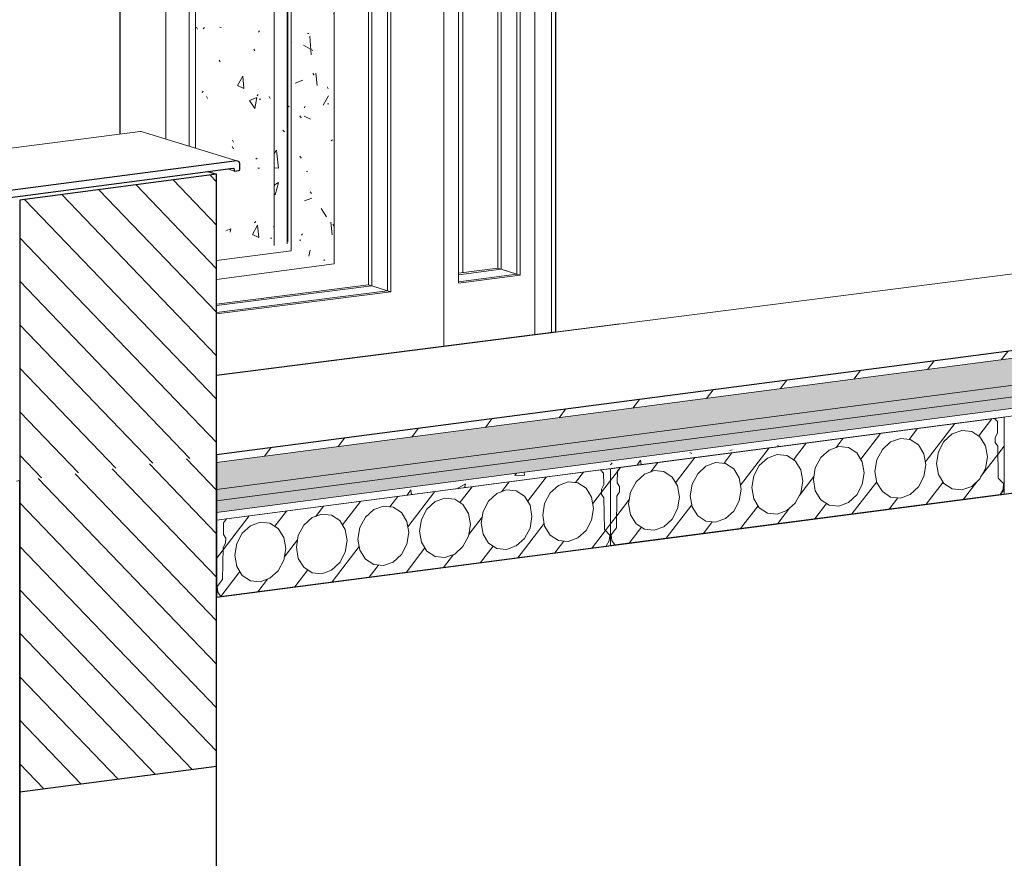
# Model space of a CAD drawing. Header units: millimetres. Extents: x -7937 to 93799, y -5691 to 12696.
# Tile 55 of 67: x 80899 to 83409, y 2672 to 4810. Entities that reach past the tile are written whole.
import ezdxf

# ---------------------------------------------------------------- set-up
doc = ezdxf.new("R2010")
doc.units = ezdxf.units.MM
for name, color, linetype, lineweight in [('A-DOOR', 7, 'Continuous', 9), ('A-FLOR-MCUT', 7, 'Continuous', 5), ('A-GLAZ', 7, 'Continuous', 9)]:
    doc.layers.add(name, color=color, linetype=linetype, lineweight=lineweight)
for name, color, linetype, lineweight, true_color in [('A-FLOR', 7, 'Continuous', 9, 0x7f7f7f), ('A-FLOR-PATT', 7, 'Continuous', 9, 0x7f7f7f), ('A-WALL', 7, 'Continuous', 9, 0x7f7f7f), ('A-WALL-PATT', 7, 'Continuous', 9, 0x7f7f7f), ('I-WALL', 7, 'Continuous', 9, 0x7f7f7f), ('S-BEAM', 7, 'Continuous', 9, 0x7f7f7f)]:
    doc.layers.add(name, color=color, linetype=linetype, lineweight=lineweight, true_color=true_color)
pattern_1 = [(90, (86182.31, 4252.5), (-83.658, -10.947), [48.992, -48.992]), (270, (86224.14, 4306.96), (83.658, 10.947), [48.992, -48.992]), (7.455, (86240.87, 4333.65), (-8e-05, 97.9832), [4.219, -80.153]), (187.455, (86165.58, 4323.8), (8e-05, -97.9832), [4.219, -80.153]), (155.546, (86173.947, 4319.993), (-83.658, 87.03594), [9.19, -174.615]), (133.866, (86178.13, 4315.64), (-0.0003, -97.9832), [6.036, -114.687]), (106.468, (86182.313, 4301.49), (-0.00064, -97.98365), [14.755, -280.353]), (254.657, (86228.325, 4322.21), (0.00092, -97.98346), [15.808, -300.357]), (232.476, (86232.507, 4327.656), (0.0002, -97.983), [6.867, -130.481]), (215.621, (86240.873, 4333.65), (-83.6575, -108.9313), [10.291, -195.537]), (106.468, (86186.496, 4238.35), (-0.00064, -97.98365), [14.755, -280.353]), (133.866, (86190.68, 4234), (-0.0003, -97.9832), [6.036, -114.687]), (155.546, (86199.044, 4230.193), (-83.658, 87.03594), [9.19, -174.615]), (187.455, (86207.41, 4231.29), (8e-05, -97.9832), [8.437, -75.934]), (74.657, (86219.959, 4242.728), (0.00092, -97.98346), [15.808, -300.357]), (52.476, (86215.776, 4237.28), (0.0002, -97.983), [6.867, -130.481]), (35.621, (86207.41, 4231.288), (250.97326, 130.82635), [10.291, -195.537])]
pattern_2 = [(52.476, (-56223.35, 10696.74), (-47.32482, 49.23507), [])]

# ---------------------------------------------------------------- blocks, each defined once
blk = doc.blocks.new('Kahepoolne uks laiendi ja klaasistusega - SU-10-1400x2100 mm-V30-KUNST 3D LÕIGE 02')
at = {"layer": 'A-DOOR', "lineweight": 5}
for p, q in [((-10681.4, 6070.7), (-11792.1, 5929.1)), ((-10691.5, 6057.7), (-11792.1, 5917.4)), ((-11792.1, 5917.4), (-10691.5, 6057.7)), ((-10691.5, 4011.8), (-10691.5, 6057.7)), ((-10691.5, 6057.7), (-10691.5, 4011.8)), ((-10681.4, 4013.1), (-10681.4, 6070.7)), ((-11792.1, 5868.4), (-10733.6, 6003.3)), ((-10733.6, 6003.3), (-10966.3, 5973.7)), ((-10733.6, 4006.4), (-10733.6, 6003.3)), ((-10733.6, 6003.3), (-10733.6, 4006.4)), ((-10966.3, 5973.7), (-11792.1, 5868.4)), ((-10966.3, 3976.8), (-10966.3, 5973.7)), ((-10966.3, 5973.7), (-10966.3, 3976.8)), ((-10928.4, 5821.7), (-10771.6, 5841.7)), ((-10779.6, 4160.9), (-10779.6, 5840.7)), ((-10771.6, 5841.7), (-10771.6, 4158.4)), ((-11674.5, 5726.6), (-11101.2, 5799.7)), ((-11109.3, 4118.9), (-11109.3, 5798.7)), ((-11101.2, 5799.7), (-11101.2, 4993.5)), ((-10928.4, 4138.4), (-10928.4, 5821.7)), ((-11674.5, 4505.3), (-11674.5, 5726.6)), ((-11101.2, 4977.4), (-11101.2, 4116.3)), ((-10928.5, 4141.9), (-10779.6, 4160.9)), ((-10771.6, 4158.4), (-10928.4, 4138.4)), ((-10771.6, 4158.4), (-10779.6, 4160.9)), ((-11545.1, 4063.3), (-11109.3, 4118.9)), ((-11101.2, 4116.3), (-11545.1, 4059.7)), ((-11109.3, 4118.9), (-11101.2, 4116.3)), ((-10966.3, 3976.8), (-10733.6, 4006.4)), ((-10733.6, 4006.4), (-10691.5, 4011.8)), ((-10691.5, 4011.8), (-10681.4, 4013.1)), ((-11545.1, 3903), (-10966.3, 3976.8))]:
    blk.add_line(p, q, dxfattribs=at)
at = {"layer": 'A-DOOR', "color": 250, "lineweight": 5, "true_color": 0x404040}
for p, q in [((-10917.4, 4164.7), (-10917.4, 5823.1)), ((-10828.1, 4176), (-10828.1, 5834.5)), ((-10820, 5835.5), (-10820, 4173.5)), ((-11157.7, 4134), (-11157.7, 5792.5)), ((-11149.6, 5793.5), (-11149.6, 4131.5)), ((-10928.4, 4163.3), (-10828.1, 4176)), ((-10820, 4173.5), (-10928.4, 4159.7)), ((-10779.6, 4160.9), (-10828.1, 4176)), ((-10779.6, 4160.9), (-10820, 4173.5)), ((-11545.1, 4084.6), (-11157.7, 4134)), ((-11149.6, 4131.5), (-11545.1, 4081.1)), ((-11157.7, 4134), (-11109.3, 4118.9)), ((-11149.6, 4131.5), (-11109.3, 4118.9))]:
    blk.add_line(p, q, dxfattribs=at)
blk = doc.blocks.new('Side_opening_ElevatorLift_Door_with_Call_buttons_9478 - LU-01-1050x2180 mm-2142447-KUNST 3D LÕIGE 02')
at = {"layer": 'A-DOOR', "color": 250, "lineweight": 5, "true_color": 0x404040}
for p, q in [((-11615.1, 4487.1), (-11615.1, 5734.2)), ((-11598.7, 5736.3), (-11598.7, 4482.1))]:
    blk.add_line(p, q, dxfattribs=at)
blk = doc.blocks.new('Puit-alumiiniumaken 1800x2100mm - TTA-05-1800x2100 mm-6635492-KUNST 3D LÕIGE 02')
at = {"layer": 'A-GLAZ', "lineweight": 5}
for p, q in [((-12455.8, 6138.1), (-12455.8, 4430.8)), ((-12153.1, 6099.8), (-12130.7, 6092.9)), ((-12428.4, 4452.2), (-12428.4, 6098.3)), ((-12428.4, 6098.3), (-12214.3, 6033)), ((-12403.3, 6090.7), (-12403.3, 4455.5)), ((-12214.3, 6082), (-12236.8, 6088.8)), ((-12386.9, 4479.9), (-12386.9, 6067.2)), ((-12386.9, 6067.2), (-12189.2, 6006.9)), ((-12155.8, 4470.6), (-11740.2, 4525)), ((-11490.6, 4449.4), (-11737.6, 4524.8)), ((-12361.8, 4483.1), (-12386.9, 4479.9)), ((-12386.9, 4479.9), (-12189.2, 4419.5)), ((-12403.3, 4455.5), (-12428.4, 4452.2)), ((-12428.4, 4452.2), (-12214.3, 4386.9)), ((-12403.3, 4455.5), (-12189.2, 4390.1)), ((-12462.2, 4432.7), (-12215.2, 4357.4)), ((-12214.3, 4357.5), (-12461.3, 4432.8)), ((-12155.8, 4434.9), (-12130.7, 4427.2)), ((-11516.6, 4429.2), (-11499.1, 4423.8)), ((-12542.1, 4397.9), (-12529.5, 4400.9)), ((-12542.1, 4378.3), (-12542.1, 4397.9)), ((-12542.1, 4397.9), (-12289.6, 4320.8)), ((-12462.2, 4414.2), (-12215.2, 4338.8)), ((-12542.1, 4378.3), (-12289.6, 4301.2)), ((-12289, 4307.6), (-12286.4, 4306.8))]:
    blk.add_line(p, q, dxfattribs=at)
at = {"layer": 'A-GLAZ', "lineweight": 25}
for p, q in [((-12130.7, 6092.9), (-12214.3, 6082)), ((-12214.3, 6082), (-12214.3, 6033)), ((-12130.7, 6063.5), (-12130.7, 6092.9)), ((-12130.7, 6063.5), (-12189.2, 6055.9)), ((-12189.2, 6055.9), (-12130.7, 6063.5)), ((-12189.2, 6055.9), (-12189.2, 6006.9)), ((-12189.2, 6036.3), (-12189.2, 6055.9)), ((-12130.7, 6014.5), (-12130.7, 6063.5)), ((-12214.3, 6033), (-12189.2, 6036.3)), ((-12189.2, 6006.9), (-12130.7, 6014.5)), ((-12155.8, 6021), (-12164.1, 6019.9)), ((-12164.1, 6019.9), (-12164.1, 4413)), ((-12155.8, 4414.1), (-12155.8, 6021)), ((-11493.2, 4449.6), (-12130.7, 4366.2)), ((-12130.7, 4427.2), (-12189.2, 4419.5)), ((-12189.2, 4419.5), (-12189.2, 4370.5)), ((-12130.7, 4348.8), (-11503.2, 4430.9)), ((-12130.7, 4378.2), (-12130.7, 4427.2)), ((-11500.7, 4428.3), (-11500.7, 4426.4)), ((-11498.2, 4423.8), (-11488.3, 4425.1)), ((-11485.8, 4428.3), (-11485.8, 4441.9)), ((-12164.1, 4413), (-12155.8, 4414.1)), ((-12189.2, 4390.1), (-12214.3, 4386.9)), ((-12214.3, 4386.9), (-12214.3, 4337.9)), ((-12189.2, 4370.5), (-12189.2, 4390.1)), ((-12189.2, 4370.5), (-12130.7, 4378.2)), ((-12130.7, 4378.2), (-12189.2, 4370.5)), ((-12130.7, 4348.8), (-12130.7, 4378.2)), ((-12214.3, 4357.5), (-12215.2, 4357.4)), ((-12215.2, 4357.4), (-12215.2, 4338.8)), ((-12214.3, 4338), (-12214.3, 4357.5)), ((-12214.3, 4337.9), (-12130.7, 4348.8)), ((-12130.7, 4366.2), (-12130.7, 4348.8)), ((-12215.2, 4338.8), (-12289.6, 4320.8)), ((-12289.6, 4320.8), (-12289.6, 4301.2)), ((-12288.8, 4320), (-12214.3, 4338)), ((-12288.8, 4303.7), (-12288.8, 4320)), ((-12289.6, 4301.2), (-12285.8, 4306.2)), ((-12286.4, 4306.8), (-12288.8, 4303.7)), ((-12285.8, 4306.2), (-12286.4, 4306.8))]:
    blk.add_line(p, q, dxfattribs=at)
at = {"layer": 'A-GLAZ', "color": 250, "lineweight": 5, "true_color": 0x272727}
for p, q in [((-12328.4, 6049.3), (-12328.4, 4487.5)), ((-12328.4, 4487.5), (-12361.8, 4483.1)), ((-12328.4, 4487.5), (-12155.8, 4434.9)), ((-12237.8, 4459.9), (-12155.8, 4470.6))]:
    blk.add_line(p, q, dxfattribs=at)
at = {"layer": 'A-GLAZ', "lineweight": 5}
blk.add_polyline3d([(-11740.2, 4525, 0), (-11738.3, 4525, 0), (-11737.6, 4524.8, 0)], dxfattribs=at)
at = {"layer": 'A-GLAZ', "lineweight": 25}
for points in [[(-11485.8, 4441.9, 0), (-11487.9, 4447.8, 0), (-11493.2, 4449.6, 0)], [(-11503.2, 4430.9, 0), (-11501.5, 4430.3, 0), (-11500.7, 4428.3, 0)], [(-11500.7, 4426.4, 0), (-11500, 4424.4, 0), (-11498.2, 4423.8, 0)], [(-11488.3, 4425.1, 0), (-11486.5, 4426.2, 0), (-11485.8, 4428.3, 0)]]:
    blk.add_polyline3d(points, dxfattribs=at)
blk = doc.blocks.new('HCE200 - Olemasolev õõnespaneel H_200 mm-2817249-KUNST 3D LÕIGE 02')
at = {"layer": 'S-BEAM', "true_color": 0xcccccc}
h = blk.add_hatch(dxfattribs=at)
h.set_pattern_fill('FP_73', color=254, style=0, pattern_type=2)
h.set_pattern_definition(pattern_2)
h.paths.add_polyline_path([(-11545.1, 3337.8), (-11534.3, 3339.2), (-11541.9, 3350.7), (-11543.4, 3364.8), (-11529.7, 3382.6), (-11528.4, 3463.8), (-11522, 3475), (-11521.8, 3487.9), (-11527.9, 3497.7), (-11526.8, 3528.1), (-11519.9, 3537), (-11545.1, 3533.7), (-11545.1, 3456.8)], flags=0)
h.paths.add_polyline_path([(-10551.9, 3467.8), (-10541.2, 3469.2), (-10541.2, 3665), (-10566.3, 3661.8), (-10558.8, 3653.9), (-10558.3, 3624.6), (-10564.4, 3613.2), (-10563.5, 3599.3), (-10557.8, 3590.8), (-10556.5, 3509.9), (-10542.8, 3495.7), (-10544.3, 3481.2)], flags=0)
h = blk.add_hatch(dxfattribs=at)
h.set_pattern_fill('FP_73', color=254, style=0, pattern_type=2)
h.set_pattern_definition(pattern_2)
h.paths.add_polyline_path([(-11534.3, 3339.2), (-10551.9, 3467.8), (-10544.3, 3481.2), (-10542.8, 3495.7), (-10556.5, 3509.9), (-10557.8, 3590.8), (-10564.2, 3600.4), (-10564.4, 3613.2), (-10558.3, 3624.6), (-10558.8, 3653.9), (-10566.4, 3661.9), (-11519.8, 3537.1), (-11527.4, 3527.2), (-11527.9, 3497.7), (-11521.8, 3487.9), (-11522, 3475), (-11528.4, 3463.8), (-11529.7, 3382.6), (-11543.4, 3364.8), (-11541.9, 3350.7)], flags=0)
h.paths.add_polyline_path([(-11433.8, 3376.9), (-11458.6, 3379.4), (-11479.7, 3393.1), (-11493.7, 3415.9), (-11498.6, 3444.3), (-11493.7, 3474), (-11479.7, 3500.5), (-11458.6, 3519.7), (-11433.8, 3528.8), (-11409, 3526.2), (-11388, 3512.5), (-11373.9, 3489.7), (-11369, 3461.3), (-11373.9, 3431.6), (-11388, 3405.1), (-11409, 3385.9)], flags=0)
h.paths.add_polyline_path([(-11276.9, 3397.4), (-11301.7, 3400), (-11322.7, 3413.7), (-11336.8, 3436.5), (-11341.7, 3464.9), (-11336.8, 3494.6), (-11322.7, 3521.1), (-11299.1, 3541.2), (-11276.9, 3549.3), (-11252.1, 3546.8), (-11231, 3533), (-11217, 3510.3), (-11212, 3481.8), (-11217, 3452.1), (-11231.2, 3425.5), (-11252.1, 3406.4)], flags=0)
h.paths.add_polyline_path([(-11119.9, 3418), (-11144.7, 3420.5), (-11165.8, 3434.2), (-11179.8, 3457), (-11184.8, 3485.4), (-11179.8, 3515.1), (-11163.3, 3543.9), (-11144.7, 3560.8), (-11119.9, 3569.8), (-11095.1, 3567.3), (-11074.1, 3553.6), (-11059.6, 3528.1), (-11055.1, 3502.4), (-11060, 3472.7), (-11074.1, 3446.2), (-11095.4, 3426.9)], flags=0)
h.paths.add_polyline_path([(-10963, 3438.5), (-10987.8, 3441), (-11010.1, 3456.8), (-11022.9, 3477.5), (-11027.8, 3505.9), (-11022.9, 3535.6), (-11007.1, 3563.7), (-10987.8, 3581.3), (-10963, 3590.4), (-10938.2, 3587.8), (-10917.1, 3574.1), (-10903.1, 3551.3), (-10898.2, 3522.9), (-10903.1, 3493.2), (-10917.1, 3466.7), (-10938.2, 3447.5)], flags=0)
h.paths.add_polyline_path([(-10806, 3459), (-10830.9, 3461.6), (-10851.9, 3475.3), (-10865.9, 3498.1), (-10870.6, 3528.1), (-10865.9, 3556.2), (-10851.9, 3582.7), (-10830.9, 3601.9), (-10806, 3610.9), (-10781.2, 3608.4), (-10760.2, 3594.7), (-10746.1, 3571.9), (-10741.2, 3543.4), (-10746.1, 3513.7), (-10760.2, 3487.3), (-10781.2, 3468.1)], flags=0)
h.paths.add_polyline_path([(-10649.1, 3479.6), (-10673.9, 3482.1), (-10694.9, 3495.8), (-10709, 3518.6), (-10713.9, 3547), (-10709, 3576.7), (-10694.9, 3603.2), (-10673.9, 3622.4), (-10649.1, 3631.4), (-10624.3, 3628.9), (-10603.3, 3615.2), (-10589.2, 3592.4), (-10584.3, 3564), (-10589.2, 3534.3), (-10603.3, 3507.8), (-10624.3, 3488.6)], flags=0)
at = {"layer": 'S-BEAM', "color": 253, "true_color": 0x999999}
for p, q in [((-10541.2, 3665), (-10566.3, 3661.8)), ((-10541.2, 3469.2), (-10541.2, 3665)), ((-10566.4, 3661.9), (-11519.8, 3537.1)), ((-10566.3, 3661.8), (-10558.8, 3653.9)), ((-10558.8, 3653.9), (-10566.3, 3661.8)), ((-10558.8, 3653.9), (-10558.3, 3624.6)), ((-10558.3, 3624.6), (-10558.8, 3653.9)), ((-10557.8, 3590.8), (-10556.5, 3509.9)), ((-10556.5, 3509.9), (-10557.8, 3590.8)), ((-11519.9, 3537), (-11545.1, 3533.7)), ((-11545.1, 3533.7), (-11545.1, 3337.8)), ((-11527.9, 3497.7), (-11527.4, 3527.2)), ((-11527.4, 3527.2), (-11527.9, 3497.7)), ((-11519.8, 3537.1), (-11527.4, 3527.2)), ((-11527.4, 3527.2), (-11519.9, 3537)), ((-10556.5, 3509.9), (-10542.8, 3495.7)), ((-10542.8, 3495.7), (-10556.5, 3509.9)), ((-10542.8, 3495.7), (-10544.3, 3481.2)), ((-10544.3, 3481.2), (-10542.8, 3495.7)), ((-11534.3, 3339.2), (-10551.9, 3467.8)), ((-11529.7, 3382.6), (-11528.4, 3463.8)), ((-11528.4, 3463.8), (-11529.7, 3382.6)), ((-10544.3, 3481.2), (-10551.9, 3467.8)), ((-10551.9, 3467.8), (-10544.3, 3481.2)), ((-10551.9, 3467.8), (-10541.2, 3469.2)), ((-11543.4, 3364.8), (-11529.7, 3382.6)), ((-11529.7, 3382.6), (-11543.4, 3364.8)), ((-11541.9, 3350.7), (-11543.4, 3364.8)), ((-11543.4, 3364.8), (-11541.9, 3350.7)), ((-11545.1, 3337.8), (-11534.3, 3339.2)), ((-11534.3, 3339.2), (-11541.9, 3350.7)), ((-11541.9, 3350.7), (-11534.3, 3339.2))]:
    blk.add_line(p, q, dxfattribs=at)
for points in [[(-10713.9, 3547, 0), (-10709, 3576.7, 0), (-10694.9, 3603.2, 0), (-10673.9, 3622.4, 0), (-10649.1, 3631.4, 0), (-10624.3, 3628.9, 0), (-10603.3, 3615.2, 0), (-10589.2, 3592.4, 0), (-10584.3, 3564, 0)], [(-10558.3, 3624.6, 0), (-10564.4, 3613.2, 0), (-10564.2, 3600.4, 0), (-10557.8, 3590.8, 0)], [(-10557.8, 3590.8, 0), (-10564.2, 3600.4, 0), (-10564.4, 3613.2, 0), (-10558.3, 3624.6, 0)], [(-11027.8, 3505.9, 0), (-11022.9, 3535.6, 0), (-11008.8, 3562.1, 0), (-10987.8, 3581.3, 0), (-10963, 3590.4, 0), (-10938.2, 3587.8, 0), (-10917.1, 3574.1, 0), (-10903.1, 3551.3, 0), (-10898.2, 3522.9, 0)], [(-10870.9, 3526.5, 0), (-10865.9, 3556.2, 0), (-10851.9, 3582.7, 0), (-10830.9, 3601.9, 0), (-10806, 3610.9, 0), (-10781.2, 3608.4, 0), (-10760.2, 3594.7, 0), (-10746.1, 3571.9, 0), (-10741.2, 3543.4, 0)], [(-11184.8, 3485.4, 0), (-11179.8, 3515.1, 0), (-11165.8, 3541.6, 0), (-11144.7, 3560.8, 0), (-11119.9, 3569.8, 0), (-11095.1, 3567.3, 0), (-11074.1, 3553.6, 0), (-11060, 3530.8, 0), (-11055.1, 3502.4, 0)], [(-10584.3, 3564, 0), (-10589.2, 3534.3, 0), (-10603.3, 3507.8, 0), (-10624.3, 3488.6, 0), (-10649.1, 3479.6, 0), (-10673.9, 3482.1, 0), (-10694.9, 3495.8, 0), (-10709, 3518.6, 0), (-10713.9, 3547, 0)], [(-11341.7, 3464.9, 0), (-11336.8, 3494.6, 0), (-11322.7, 3521.1, 0), (-11301.7, 3540.3, 0), (-11276.9, 3549.3, 0), (-11252.1, 3546.8, 0), (-11231, 3533, 0), (-11217, 3510.3, 0), (-11212, 3481.8, 0)], [(-10741.2, 3543.4, 0), (-10746.1, 3513.7, 0), (-10760.2, 3487.3, 0), (-10781.2, 3468.1, 0), (-10806, 3459, 0), (-10830.9, 3461.6, 0), (-10851.9, 3475.3, 0), (-10865.9, 3498.1, 0), (-10870.9, 3526.5, 0)], [(-11498.6, 3444.3, 0), (-11493.7, 3474, 0), (-11479.7, 3500.5, 0), (-11458.6, 3519.7, 0), (-11433.8, 3528.8, 0), (-11409, 3526.2, 0), (-11388, 3512.5, 0), (-11373.9, 3489.7, 0), (-11369, 3461.3, 0)], [(-10898.2, 3522.9, 0), (-10903.1, 3493.2, 0), (-10917.1, 3466.7, 0), (-10938.2, 3447.5, 0), (-10963, 3438.5, 0), (-10987.8, 3441, 0), (-11008.8, 3454.7, 0), (-11022.9, 3477.5, 0), (-11027.8, 3505.9, 0)], [(-11528.4, 3463.8, 0), (-11522, 3475, 0), (-11521.8, 3487.9, 0), (-11527.9, 3497.7, 0)], [(-11527.9, 3497.7, 0), (-11521.8, 3487.9, 0), (-11522, 3475, 0), (-11528.4, 3463.8, 0)], [(-11055.1, 3502.4, 0), (-11060, 3472.7, 0), (-11074.1, 3446.2, 0), (-11095.1, 3427, 0), (-11119.9, 3418, 0), (-11144.7, 3420.5, 0), (-11165.8, 3434.2, 0), (-11179.8, 3457, 0), (-11184.8, 3485.4, 0)], [(-11212, 3481.8, 0), (-11217, 3452.1, 0), (-11231, 3425.7, 0), (-11252.1, 3406.4, 0), (-11276.9, 3397.4, 0), (-11301.7, 3400, 0), (-11322.7, 3413.7, 0), (-11336.8, 3436.5, 0), (-11341.7, 3464.9, 0)], [(-11369, 3461.3, 0), (-11373.9, 3431.6, 0), (-11388, 3405.1, 0), (-11409, 3385.9, 0), (-11433.8, 3376.9, 0), (-11458.6, 3379.4, 0), (-11479.7, 3393.1, 0), (-11493.7, 3415.9, 0), (-11498.6, 3444.3, 0)]]:
    blk.add_polyline3d(points, dxfattribs=at)
blk = doc.blocks.new('HCE200 - Olemasolev õõnespaneel H_200 mm-V32-KUNST 3D LÕIGE 02')
at = {"layer": 'S-BEAM', "true_color": 0xcccccc}
h = blk.add_hatch(dxfattribs=at)
h.set_pattern_fill('FP_73', color=254, style=0, pattern_type=2)
h.set_pattern_definition(pattern_2)
h.paths.add_polyline_path([(-10541.2, 3469.2), (-10530.4, 3470.6), (-10538, 3482.1), (-10539.5, 3496.1), (-10525.8, 3514), (-10524.5, 3595.2), (-10518.1, 3606.4), (-10517.9, 3619.3), (-10524, 3629.1), (-10523.5, 3658.6), (-10516, 3668.3), (-10541.2, 3665), (-10541.2, 3528.1)], flags=0)
h.paths.add_polyline_path([(-9548, 3599.1), (-9537.3, 3600.6), (-9537.3, 3796.4), (-9562.4, 3793.1), (-9554.9, 3785.3), (-9554.4, 3756), (-9560.5, 3744.5), (-9560.3, 3731.7), (-9553.9, 3722.2), (-9552.6, 3641.3), (-9538.9, 3627.1), (-9540.4, 3612.6), (-9548, 3599.3)], flags=0)
h = blk.add_hatch(dxfattribs=at)
h.set_pattern_fill('FP_73', color=254, style=0, pattern_type=2)
h.set_pattern_definition(pattern_2)
h.paths.add_polyline_path([(-10530.4, 3470.6), (-9548, 3599.3), (-9540.4, 3612.6), (-9538.9, 3627.1), (-9552.6, 3641.3), (-9553.9, 3722.2), (-9560.3, 3731.7), (-9560.5, 3744.5), (-9554.4, 3756), (-9554.9, 3785.3), (-9562.5, 3793.2), (-10515.9, 3668.5), (-10523.5, 3658.6), (-10524, 3629.1), (-10517.9, 3619.3), (-10518.1, 3606.4), (-10524.5, 3595.2), (-10525.8, 3514), (-10539.5, 3496.1), (-10538, 3482.1)], flags=0)
h.paths.add_polyline_path([(-10429.9, 3508.2), (-10454.7, 3510.8), (-10475.8, 3524.5), (-10489.8, 3547.3), (-10494.8, 3575.7), (-10489.8, 3605.4), (-10475.8, 3631.9), (-10454.7, 3651.1), (-10429.9, 3660.1), (-10405.1, 3657.6), (-10384.1, 3643.9), (-10370, 3621.1), (-10365.1, 3592.7), (-10370, 3563), (-10384.1, 3536.5), (-10405.1, 3517.3), (-10416.5, 3513.1)], flags=0)
h.paths.add_polyline_path([(-10273, 3528.8), (-10297.8, 3531.3), (-10318.8, 3545), (-10332.9, 3567.8), (-10337.3, 3599.3), (-10332.9, 3625.9), (-10318.8, 3652.4), (-10297.8, 3671.6), (-10273, 3680.7), (-10248.2, 3678.1), (-10227.1, 3664.4), (-10212.9, 3640.4), (-10208.1, 3613.2), (-10213.1, 3583.5), (-10227.1, 3557), (-10248.2, 3537.8)], flags=0)
h.paths.add_polyline_path([(-10116, 3549.3), (-10140.8, 3551.9), (-10161.9, 3565.6), (-10175.9, 3588.4), (-10180.9, 3616.8), (-10175.9, 3646.5), (-10161.9, 3673), (-10140.8, 3692.2), (-10116, 3701.2), (-10091.2, 3698.7), (-10070.2, 3684.9), (-10056.1, 3662.2), (-10051.2, 3633.7), (-10056.1, 3604), (-10070.2, 3577.6), (-10091.2, 3558.3)], flags=0)
h.paths.add_polyline_path([(-9959.1, 3569.9), (-9983.9, 3572.4), (-10004.9, 3586.1), (-10019, 3608.9), (-10023.9, 3637.3), (-10019, 3667), (-10004.9, 3693.5), (-9983.9, 3712.7), (-9959.1, 3721.7), (-9934.3, 3719.2), (-9913.2, 3705.5), (-9899.2, 3682.7), (-9894.3, 3654.3), (-9899.2, 3624.6), (-9913.2, 3598.1), (-9934.3, 3578.9)], flags=0)
h.paths.add_polyline_path([(-9802.1, 3590.4), (-9827, 3592.9), (-9848, 3606.6), (-9862, 3629.4), (-9867, 3657.8), (-9862, 3687.5), (-9848, 3714), (-9827, 3733.2), (-9802.1, 3742.3), (-9777.3, 3739.7), (-9756.3, 3726), (-9742.2, 3703.2), (-9737.6, 3672.8), (-9742.2, 3645.1), (-9756.3, 3618.6), (-9777.6, 3599.3)], flags=0)
h.paths.add_polyline_path([(-9645.2, 3610.9), (-9670, 3613.5), (-9691, 3627.2), (-9705.1, 3650), (-9710, 3678.4), (-9705.1, 3708.1), (-9691, 3734.6), (-9669.8, 3753.9), (-9645.2, 3762.8), (-9620.4, 3760.3), (-9599.4, 3746.6), (-9585.3, 3723.8), (-9580.4, 3695.3), (-9585.3, 3665.6), (-9601.9, 3636.9), (-9620.4, 3620)], flags=0)
at = {"layer": 'S-BEAM', "color": 253, "true_color": 0x999999}
for p, q in [((-9562.5, 3793.2), (-10515.9, 3668.5)), ((-9537.3, 3796.4), (-9562.4, 3793.1)), ((-9562.4, 3793.1), (-9554.9, 3785.3)), ((-9554.9, 3785.3), (-9562.4, 3793.1)), ((-9537.3, 3600.6), (-9537.3, 3796.4)), ((-9554.9, 3785.3), (-9554.4, 3756)), ((-9554.4, 3756), (-9554.9, 3785.3)), ((-9553.9, 3722.2), (-9552.6, 3641.3)), ((-9552.6, 3641.3), (-9553.9, 3722.2)), ((-10516, 3668.3), (-10541.2, 3665)), ((-10541.2, 3665), (-10541.2, 3469.2)), ((-10515.9, 3668.5), (-10523.5, 3658.6)), ((-10523.5, 3658.6), (-10516, 3668.3)), ((-10524, 3629.1), (-10523.5, 3658.6)), ((-10523.5, 3658.6), (-10524, 3629.1)), ((-9552.6, 3641.3), (-9538.9, 3627.1)), ((-9538.9, 3627.1), (-9552.6, 3641.3)), ((-9538.9, 3627.1), (-9540.4, 3612.6)), ((-9540.4, 3612.6), (-9538.9, 3627.1)), ((-10530.4, 3470.6), (-9548, 3599.1)), ((-10525.8, 3514), (-10524.5, 3595.2)), ((-10524.5, 3595.2), (-10525.8, 3514)), ((-9540.4, 3612.6), (-9548, 3599.1)), ((-9548, 3599.1), (-9540.4, 3612.6)), ((-9548, 3599.1), (-9537.3, 3600.6)), ((-10539.5, 3496.1), (-10525.8, 3514)), ((-10525.8, 3514), (-10539.5, 3496.1)), ((-10538, 3482.1), (-10539.5, 3496.1)), ((-10539.5, 3496.1), (-10538, 3482.1)), ((-10541.2, 3469.2), (-10530.4, 3470.6)), ((-10530.4, 3470.6), (-10538, 3482.1)), ((-10538, 3482.1), (-10530.4, 3470.6))]:
    blk.add_line(p, q, dxfattribs=at)
for points in [[(-9867, 3657.8, 0), (-9862, 3687.5, 0), (-9848, 3714, 0), (-9827, 3733.2, 0), (-9802.1, 3742.3, 0), (-9777.3, 3739.7, 0), (-9756.3, 3726, 0), (-9742.2, 3703.2, 0), (-9737.3, 3674.8, 0)], [(-9710, 3678.4, 0), (-9705.1, 3708.1, 0), (-9691, 3734.6, 0), (-9670, 3753.8, 0), (-9645.2, 3762.8, 0), (-9620.4, 3760.3, 0), (-9599.4, 3746.6, 0), (-9585.3, 3723.8, 0), (-9580.4, 3695.3, 0)], [(-9554.4, 3756, 0), (-9560.5, 3744.5, 0), (-9560.3, 3731.7, 0), (-9553.9, 3722.2, 0)], [(-9553.9, 3722.2, 0), (-9560.3, 3731.7, 0), (-9560.5, 3744.5, 0), (-9554.4, 3756, 0)], [(-10023.9, 3637.3, 0), (-10019, 3667, 0), (-10004.9, 3693.5, 0), (-9983.9, 3712.7, 0), (-9959.1, 3721.7, 0), (-9934.3, 3719.2, 0), (-9913.2, 3705.5, 0), (-9899.2, 3682.7, 0), (-9894.3, 3654.3, 0)], [(-10180.9, 3616.8, 0), (-10175.9, 3646.5, 0), (-10161.9, 3673, 0), (-10140.8, 3692.2, 0), (-10116, 3701.2, 0), (-10091.2, 3698.7, 0), (-10070.2, 3684.9, 0), (-10056.1, 3662.2, 0), (-10051.2, 3633.7, 0)], [(-9580.4, 3695.3, 0), (-9585.3, 3665.6, 0), (-9599.4, 3639.2, 0), (-9620.4, 3620, 0), (-9645.2, 3610.9, 0), (-9670, 3613.5, 0), (-9691, 3627.2, 0), (-9705.1, 3650, 0), (-9710, 3678.4, 0)], [(-10337.8, 3596.2, 0), (-10332.9, 3625.9, 0), (-10318.8, 3652.4, 0), (-10297.8, 3671.6, 0), (-10273, 3680.7, 0), (-10248.2, 3678.1, 0), (-10227.1, 3664.4, 0), (-10213.1, 3641.6, 0), (-10208.1, 3613.2, 0)], [(-9737.3, 3674.8, 0), (-9742.2, 3645.1, 0), (-9756.3, 3618.6, 0), (-9777.3, 3599.4, 0), (-9802.1, 3590.4, 0), (-9827, 3592.9, 0), (-9848, 3606.6, 0), (-9862, 3629.4, 0), (-9867, 3657.8, 0)], [(-10494.8, 3575.7, 0), (-10489.8, 3605.4, 0), (-10475.8, 3631.9, 0), (-10454.7, 3651.1, 0), (-10429.9, 3660.1, 0), (-10405.1, 3657.6, 0), (-10384.1, 3643.9, 0), (-10370, 3621.1, 0), (-10365.1, 3592.7, 0)], [(-9894.3, 3654.3, 0), (-9899.2, 3624.6, 0), (-9913.2, 3598.1, 0), (-9934.3, 3578.9, 0), (-9959.1, 3569.9, 0), (-9983.9, 3572.4, 0), (-10004.9, 3586.1, 0), (-10019, 3608.9, 0), (-10023.9, 3637.3, 0)], [(-10524.5, 3595.2, 0), (-10518.1, 3606.4, 0), (-10517.9, 3619.3, 0), (-10524, 3629.1, 0)], [(-10524, 3629.1, 0), (-10517.9, 3619.3, 0), (-10518.1, 3606.4, 0), (-10524.5, 3595.2, 0)], [(-10051.2, 3633.7, 0), (-10056.1, 3604, 0), (-10070.2, 3577.6, 0), (-10091.2, 3558.3, 0), (-10116, 3549.3, 0), (-10140.8, 3551.9, 0), (-10161.9, 3565.6, 0), (-10175.9, 3588.4, 0), (-10180.9, 3616.8, 0)], [(-10365.1, 3592.7, 0), (-10370, 3563, 0), (-10384.1, 3536.5, 0), (-10405.1, 3517.3, 0), (-10429.9, 3508.2, 0), (-10454.7, 3510.8, 0), (-10475.8, 3524.5, 0), (-10489.8, 3547.3, 0), (-10494.8, 3575.7, 0)], [(-10208.1, 3613.2, 0), (-10213.1, 3583.5, 0), (-10227.1, 3557, 0), (-10248.2, 3537.8, 0), (-10273, 3528.8, 0), (-10297.8, 3531.3, 0), (-10318.8, 3545, 0), (-10332.9, 3567.8, 0), (-10337.8, 3596.2, 0)]]:
    blk.add_polyline3d(points, dxfattribs=at)

msp = doc.modelspace()

# ---------------------------------------------------------------- hatches: boundary and pattern name
at = {"layer": 'A-FLOR-PATT', "lineweight": 5}
h = msp.add_hatch(dxfattribs=at)
h.set_pattern_fill('FP_63', style=0, pattern_type=2)
h.set_pattern_definition([(52.476, (36722.97, 10696.74), (-93.90897, 97.70083), [])])
h.paths.add_polyline_path([(81401.3, 3680.8), (87809.5, 4519.3), (87809.5, 4538.9), (81401.3, 3700.4)], flags=0)
h = msp.add_hatch(dxfattribs=at)
h.set_pattern_fill('FP_67', style=0, pattern_type=2)
h.set_pattern_definition([(52.476, (36722.966, 10696.74), (0.000476, 34.642252), [24.28, -24.28])])
h.paths.add_polyline_path([(81401.3, 3612.2), (87809.5, 4450.7), (87809.5, 4519.3), (81401.3, 3680.8), (81401.3, 3670.5)], flags=0)
h = msp.add_hatch(dxfattribs=at)
h.set_pattern_fill('FP_68', angle=90, style=0, pattern_type=2)
h.set_pattern_definition(pattern_1)
h.paths.add_polyline_path([(81401.3, 3582.8), (87809.5, 4421.3), (87809.5, 4450.7), (81401.3, 3612.2), (81401.3, 3599.3)], flags=0)
h = msp.add_hatch(dxfattribs=at)
h.set_pattern_fill('FP_68', angle=90, style=0, pattern_type=2)
h.set_pattern_definition(pattern_1)
h.paths.add_polyline_path([(81401.3, 3553.4), (87809.5, 4391.9), (87809.5, 4421.3), (81401.3, 3582.8), (81401.3, 3563.7)], flags=0)
h = msp.add_hatch(dxfattribs=at)
h.set_pattern_fill('FP_64', style=0, pattern_type=2)
h.set_pattern_definition([(56.774, (36722.97, 10696.74), (300.0229, 8.5134), [36.802, -404.827]), (1.626, (36722.97, 10696.74), (-58.0395, 360.9164), [25.012, -275.132]), (99.135, (36747.97, 10697.45), (241.9869, 369.4306), [30.463, -335.091]), (53.502, (36722.97, 10794.72), (446.4158, -22.6773), [54.775, -602.53]), (95.746, (36760.17, 10792.83), (390.9657, 528.391), [46.155, -507.699]), (357.092, (36722.97, 10794.7), (390.962, 528.394), [37.249, -409.743]), (30.133, (36764.8, 10775.7), (249.6807, -164.5777), [33.864, -372.509]), (326.609, (36764.8, 10775.7), (101.776, 368.5807), [24.92, -274.122]), (74.563, (36785.6, 10761.99), (351.4584, 203.9988), [31.865, -350.51]), (45.835, (36722.97, 10696.74), (5.08542, 163.7556), [6.388, -304.16, 6.388, -312.733, -315.549]), (45.835, (36722.97, 10696.74), (5.08542, 163.7556), [-629.668, 6.388, -309.161]), (15.91, (36722.97, 10696.74), (110.03995, 207.6274), [5.783, -158.947, 5.783, -268.911, -108.886]), (15.91, (36722.97, 10696.74), (110.03995, 207.6274), [-439.424, 5.783, -103.103]), (328.396, (36629.69, 10684.53), (223.2929, 18.16904), [5.555, -97.999, 5.555, -746.246]), (328.396, (36629.69, 10684.53), (223.2929, 18.16904), [-109.109, -317.533, 5.555, -423.158]), (316.699, (36587.86, 10679.06), (243.9411, 80.9642), [5.683, -132.039, 5.683, -525.288]), (316.699, (36587.86, 10679.06), (243.9411, 80.9642), [-143.405, -213.825, 5.683, -305.781])])
h.paths.add_polyline_path([(81401.3, 3533.8), (87466.5, 4327.5), (87466.5, 4337.3), (87809.5, 4382.1), (87809.5, 4391.9), (81401.3, 3553.4)], flags=0)
at = {"layer": 'A-WALL-PATT', "lineweight": 5, "true_color": 0xcccccc}
h = msp.add_hatch(dxfattribs=at)
h.set_pattern_fill('FP_57', color=254, angle=-136.1338, style=0, pattern_type=2)
h.set_pattern_definition([(313.866, (80899.305, 5251.41), (47.324, 61.62), [])])
h.paths.add_polyline_path([(80899.3, 3634.7), (81401.3, 3700.4), (81401.3, 4415.6), (80899.3, 4350), (80899.3, 3741.8)], flags=0)
h.paths.add_polyline_path([(80899.3, 6121.1), (81401.3, 6186.8), (81401.3, 6933.8), (80899.3, 6867), (80899.3, 6306.2)], flags=0)
h = msp.add_hatch(dxfattribs=at)
h.set_pattern_fill('FP_56', color=254, angle=-136.1338, style=0, pattern_type=2)
h.set_pattern_definition([(313.866, (80899.305, 1915.08), (47.324, 61.62), [])])
h.paths.add_polyline_path([(80899.3, 2841), (81401.3, 2906.7), (81401.3, 3700.4), (80899.3, 3633.6), (80899.3, 3171.9)], flags=0)
at = {"layer": 'S-BEAM', "lineweight": 5}
h = msp.add_hatch(dxfattribs=at)
h.set_pattern_fill('FP_94', style=0, pattern_type=2)
h.set_pattern_definition([(61.297, (106071.54, 9593.46), (327.6789, 148.9268), [27.496, -302.461]), (335.221, (106071.54, 9593.46), (202.7247, 268.983), [18.033, -198.363]), (95.71, (106087.91, 9585.9), (155.6825, 317.2565), [31.834, -350.17]), (57.32, (106071.54, 9691.44), (511.6344, 171.5527), [39.514, -434.658]), (93.649, (106095.9, 9677.25), (250.2397, 489.8594), [47.547, -523.018]), (329.778, (106071.54, 9691.44), (640.085, 175.3875), [28.194, -310.131]), (20.877, (106098.93, 9658.6), (253.8236, -212.6946), [20.527, -225.801]), (303.488, (106098.93, 9658.59), (241.7602, 70.2435), [24.694, -271.638]), (78.745, (106112.56, 9638), (278.8859, 332.6507), [28.458, -313.035]), (46.863, (106071.54, 9593.46), (-69.2415, 84.62076), [4.263, -202.965, 4.263, -208.686, -210.565]), (46.863, (106071.54, 9593.46), (-69.2415, 84.62076), [-420.176, 4.263, -206.302]), (356.014, (106071.54, 9593.46), (122.0116, 167.7594), [3.651, -100.344, 3.651, -169.764, -68.74]), (356.014, (106071.54, 9593.46), (122.0116, 167.7594), [-277.41, 3.651, -65.089]), (304.693, (106010.456, 9612.1), (212.99917, -152.12754), [5.443, -96.028, 5.443, -311.149, -420.094]), (304.693, (106010.456, 9612.1), (212.99917, -152.12754), [-418.064, 5.443, -414.65]), (297.221, (105983.06, 9620.45), (239.4918, -154.7292), [5.921, -137.568, 5.921, -547.285]), (297.221, (105983.06, 9620.45), (239.4918, -154.7292), [-149.41, -222.779, 5.921, -318.585])])
h.paths.add_polyline_path([(81701, 4187), (81701, 5781.3), (81591.4, 5767.3), (81591.4, 4220.5), (81632.8, 4207.8)], flags=0)
h = msp.add_hatch(dxfattribs=at)
h.set_pattern_fill('FP_97', style=0, pattern_type=2)
h.set_pattern_definition([(61.297, (106071.54, 9593.46), (196.4726, -90.6965), [27.496, -302.461]), (335.221, (106071.54, 9593.46), (-38.005, 380.109), [18.033, -198.363]), (95.71, (106087.91, 9585.9), (158.4665, 289.4134), [31.834, -350.17]), (57.32, (106071.54, 9691.44), (292.339, -170.2976), [39.514, -434.658]), (93.649, (106095.9, 9677.25), (256.027, 399.1117), [47.547, -523.018]), (329.778, (106071.54, 9691.44), (256.027, 399.112), [28.194, -310.131]), (20.877, (106098.93, 9658.6), (163.504, -247.1428), [20.527, -225.801]), (303.488, (106098.93, 9658.59), (66.6507, 334.9255), [24.694, -271.638]), (78.745, (106112.56, 9638), (230.1563, 87.7822), [28.458, -313.035]), (46.863, (106071.54, 9593.46), (3.3312, 162.07334), [4.263, -202.965, 4.263, -208.686, -210.565]), (46.863, (106071.54, 9593.46), (3.3312, 162.07334), [-420.176, 4.263, -206.302]), (356.014, (106071.54, 9593.46), (72.0617, 171.24), [3.651, -100.344, 3.651, -169.764, -68.74]), (356.014, (106071.54, 9593.46), (72.0617, 171.24), [-277.41, 3.651, -65.089]), (304.693, (106010.456, 9612.1), (146.22593, -55.66955), [5.443, -96.028, 5.443, -311.149, -420.094]), (304.693, (106010.456, 9612.1), (146.22593, -55.66955), [-418.064, 5.443, -414.65]), (297.221, (105983.06, 9620.45), (159.7473, 0.2971), [5.921, -137.568, 5.921, -222.779, -324.506]), (297.221, (105983.06, 9620.45), (159.7473, 0.2971), [-372.189, 5.921, -318.585])])
h.paths.add_polyline_path([(81448.1, 4423.8), (81446.1, 4425.1), (81446.3, 4424.4)], flags=0)
h.paths.add_polyline_path([(81547.6, 4233.8), (81547.6, 5761.7), (81347.6, 5736.3), (81347.6, 4482.1), (81458.4, 4447.8), (81460.5, 4441.9), (81460.5, 4428.3), (81458.1, 4425.1), (81445.6, 4424.5), (81430.2, 4429.2), (81378.8, 4422.5), (81401.3, 4415.6), (81401.3, 4278.5), (81536.3, 4237.3)], flags=0)
h = msp.add_hatch(dxfattribs=at)
h.set_pattern_fill('FP_99', style=0, pattern_type=2)
h.set_pattern_definition([(56.774, (35543.3, 11056.7), (300.0229, 8.5134), [36.802, -404.827]), (1.626, (35543.3, 11056.7), (-58.0395, 360.9164), [25.012, -275.132]), (99.135, (35568.3, 11057.4), (241.9869, 369.4306), [30.463, -335.091]), (53.502, (35543.3, 11154.68), (446.4158, -22.6773), [54.775, -602.53]), (95.746, (35580.5, 11152.8), (390.9657, 528.391), [46.155, -507.699]), (357.092, (35543.3, 11154.7), (390.962, 528.394), [37.249, -409.743]), (30.133, (35585.13, 11135.66), (249.6807, -164.5777), [33.864, -372.509]), (326.609, (35585.13, 11135.66), (101.776, 368.5807), [24.92, -274.122]), (74.563, (35605.93, 11121.94), (351.4584, 203.9988), [31.865, -350.51]), (45.835, (35543.3, 11056.7), (5.08542, 163.7556), [6.388, -304.16, 6.388, -628.282]), (45.835, (35543.3, 11056.7), (5.08542, 163.7556), [-316.935, -312.733, 6.388, -309.161]), (15.91, (35543.3, 11056.7), (110.03995, 207.6274), [5.783, -158.947, 5.783, -377.797]), (15.91, (35543.3, 11056.7), (110.03995, 207.6274), [-170.514, -268.911, 5.783, -103.103]), (328.396, (35450.02, 11044.49), (223.2929, 18.16904), [5.555, -97.999, 5.555, -746.246]), (328.396, (35450.02, 11044.49), (223.2929, 18.16904), [-109.109, -317.533, 5.555, -423.158]), (316.699, (35408.2, 11039.02), (243.9411, 80.9642), [5.683, -132.039, 5.683, -525.288]), (316.699, (35408.2, 11039.02), (243.9411, 80.9642), [-143.405, -213.825, 5.683, -305.781])])
h.paths.add_polyline_path([(81547.6, 4233.8), (81581, 4238.2), (81581, 5766), (81547.6, 5761.7), (81547.6, 4241.3)], flags=0)
h = msp.add_hatch(dxfattribs=at)
h.set_pattern_fill('FP_100', style=0, pattern_type=2)
h.set_pattern_definition([(87.356, (77235.853, 3356.573), (22.64246, 40.76189), [32.989, -362.876]), (60.948, (77235.85, 3356.57), (-4.3785, 354.6814), [3.886, -42.743]), (90.707, (77237.74, 3359.97), (18.26596, 395.44249), [29.559, -325.15]), (87.039, (77235.853, 3454.558), (33.69111, 25.30443), [47.598, -523.583]), (90.44, (77238.66, 3456.666), (29.50441, 570.4184), [45.428, -499.703]), (36.909, (77235.85, 3454.56), (29.507, 570.42), [3.511, -38.624]), (83.739, (77239.01, 3440.03), (18.84229, -137.74448), [20.269, -222.959]), (277.79, (77239.01, 3440.03), (7.6784, 379.5222), [11.586, -127.442]), (88.84, (77240.58, 3428.552), (26.52709, 241.77752), [31.633, -347.967]), (86.203, (77235.853, 3356.573), (0.383276, 164.303275), [5.072, -241.492, 5.072, -248.299, -250.535]), (86.203, (77235.853, 3356.573), (0.383276, 164.303275), [-499.935, 5.072, -245.463]), (79.117, (77235.853, 3356.573), (8.30357, 219.45622), [2.223, -61.1, 2.223, -103.371, -41.856]), (79.117, (77235.853, 3356.573), (8.30357, 219.45622), [-168.918, 2.223, -39.633]), (278.453, (77228.813, 3334.342), (16.85156, 42.16722), [2.429, -42.851, 2.429, -138.846, -187.461]), (278.453, (77228.813, 3334.342), (16.85156, 42.16722), [-186.556, 2.429, -185.032]), (275.165, (77225.656, 3324.373), (18.41072, 107.18262), [3.467, -80.556, 3.467, -130.454, -190.023]), (275.165, (77225.656, 3324.373), (18.41072, 107.18262), [-217.945, 3.467, -186.556])])
h.paths.add_polyline_path([(81581, 4238.2), (81582.6, 4243.2), (81582.6, 5766.2), (81581, 5766), (81581, 4311.7)], flags=0)
h = msp.add_hatch(dxfattribs=at)
h.set_pattern_fill('FP_98', style=0, pattern_type=2)
h.set_pattern_definition([(56.774, (35532.34, 11060.04), (300.0229, 8.5134), [36.802, -404.827]), (1.626, (35532.34, 11060.04), (-58.0395, 360.9164), [25.012, -275.132]), (99.135, (35557.34, 11060.75), (241.9869, 369.4306), [30.463, -335.091]), (53.502, (35532.34, 11158.02), (446.4158, -22.6773), [54.775, -602.53]), (95.746, (35569.54, 11156.13), (390.9657, 528.391), [46.155, -507.699]), (357.092, (35532.34, 11158), (390.962, 528.394), [37.249, -409.743]), (30.133, (35574.17, 11139), (249.6807, -164.5777), [33.864, -372.509]), (326.609, (35574.17, 11139), (101.776, 368.5807), [24.92, -274.122]), (74.563, (35594.98, 11125.28), (351.4584, 203.9988), [31.865, -350.51]), (45.835, (35532.34, 11060.04), (5.08542, 163.7556), [6.388, -304.16, 6.388, -628.282]), (45.835, (35532.34, 11060.04), (5.08542, 163.7556), [-316.935, -312.733, 6.388, -309.161]), (15.91, (35532.34, 11060.04), (110.03995, 207.6274), [5.783, -158.947, 5.783, -377.797]), (15.91, (35532.34, 11060.04), (110.03995, 207.6274), [-170.514, -268.911, 5.783, -103.103]), (328.396, (35439.06, 11047.83), (223.2929, 18.16904), [5.555, -97.999, 5.555, -746.246]), (328.396, (35439.06, 11047.83), (223.2929, 18.16904), [-109.109, -317.533, 5.555, -423.158]), (316.699, (35397.23, 11042.36), (243.9411, 80.9642), [5.683, -132.039, 5.683, -525.288]), (316.699, (35397.23, 11042.36), (243.9411, 80.9642), [-143.405, -213.825, 5.683, -305.781])])
h.paths.add_polyline_path([(81582.6, 4243.2), (81591.4, 4244.3), (81591.4, 5767.3), (81582.6, 5766.2), (81582.6, 4311.7)], flags=0)

# ---------------------------------------------------------------- linework, layer by layer
at = {"layer": 'A-FLOR', "color": 7, "lineweight": 25}
for p, q in [((87809.5, 4538.9), (81401.3, 3700.4)), ((81401.3, 3337.8), (87466.5, 4131.5)), ((81401.3, 3700.4), (81401.3, 3337.8))]:
    msp.add_line(p, q, dxfattribs=at)
at = {"layer": 'A-FLOR', "color": 7, "lineweight": 5}
for p, q in [((84280, 4270), (81401.3, 3903)), ((81401.3, 3903), (82429.4, 4034.1))]:
    msp.add_line(p, q, dxfattribs=at)
at = {"layer": 'A-FLOR', "color": 250, "lineweight": 5, "true_color": 0x404040}
for p, q in [((81591.4, 4220.5), (81401.3, 4195.6)), ((81401.3, 4147.8), (81701, 4187))]:
    msp.add_line(p, q, dxfattribs=at)
at = {"layer": 'A-FLOR-MCUT'}
for p, q in [((87809.5, 4519.3), (81401.3, 3680.8)), ((87809.5, 4450.7), (81401.3, 3612.2)), ((87809.5, 4421.3), (81401.3, 3582.8)), ((87809.5, 4391.9), (81401.3, 3553.4)), ((87466.5, 4327.5), (81401.3, 3533.8))]:
    msp.add_line(p, q, dxfattribs=at)
at = {"layer": 'A-WALL', "color": 252, "lineweight": 25, "true_color": 0x989898}
for p, q in [((81154.3, 6147), (81154.3, 4518.2)), ((81378.8, 4422.5), (81401.3, 4415.6)), ((80899.3, 4350), (80899.3, 3634.7)), ((80899.3, 2841), (81401.3, 2906.7))]:
    msp.add_line(p, q, dxfattribs=at)
at = {"layer": 'A-WALL', "color": 253, "lineweight": 25, "true_color": 0x999999}
for p, q in [((81401.3, 4415.6), (80899.3, 4350)), ((81401.3, 3700.4), (81401.3, 4415.6)), ((81401.3, 2906.7), (81401.3, 3700.4)), ((80899.3, 3634.7), (80899.3, 2841))]:
    msp.add_line(p, q, dxfattribs=at)
at = {"layer": 'A-WALL', "color": 7, "lineweight": 5}
for p, q in [((80899.3, 3634.7), (80890.9, 3633.6)), ((81401.3, 2906.7), (80899.3, 2841))]:
    msp.add_line(p, q, dxfattribs=at)
at = {"layer": 'A-WALL', "color": 7, "lineweight": 25}
for p, q in [((80899.3, 1861.2), (80899.3, 3634.7)), ((81401.3, 1926.9), (81401.3, 2906.7)), ((80899.3, 2841), (80899.3, 1861.2))]:
    msp.add_line(p, q, dxfattribs=at)
at = {"layer": 'I-WALL', "color": 252, "lineweight": 25, "true_color": 0x989898}
for p, q in [((82264.9, 6070.7), (82264.9, 4013.1)), ((82264.9, 4013.1), (81401.3, 3903))]:
    msp.add_line(p, q, dxfattribs=at)
at = {"layer": 'I-WALL', "color": 250, "lineweight": 5, "true_color": 0x404040}
msp.add_line((81701, 5781.3), (81701, 4187), dxfattribs=at)
at = {"layer": 'S-BEAM', "color": 250, "lineweight": 5, "true_color": 0x404040}
for p, q in [((81701, 5781.3), (81701, 4187)), ((81547.6, 4233.8), (81547.6, 5761.7)), ((81581, 4238.2), (81581, 5766)), ((81582.6, 5766.2), (81582.6, 4243.2)), ((81591.4, 4220.5), (81591.4, 5767.3)), ((81347.6, 5736.3), (81347.6, 4482.1))]:
    msp.add_line(p, q, dxfattribs=at)

# ---------------------------------------------------------------- block references
at = {"layer": 'A-DOOR', "lineweight": 5}
msp.add_blockref('Kahepoolne uks laiendi ja klaasistusega - SU-10-1400x2100 mm-V30-KUNST 3D LÕIGE 02', (92946.3, 0), dxfattribs=at)
at = {"layer": 'A-DOOR', "color": 250, "lineweight": 5, "true_color": 0x404040}
msp.add_blockref('Side_opening_ElevatorLift_Door_with_Call_buttons_9478 - LU-01-1050x2180 mm-2142447-KUNST 3D LÕIGE 02', (92946.3, 0), dxfattribs=at)
at = {"layer": 'A-GLAZ', "lineweight": 5}
msp.add_blockref('Puit-alumiiniumaken 1800x2100mm - TTA-05-1800x2100 mm-6635492-KUNST 3D LÕIGE 02', (92946.3, 0), dxfattribs=at)
at = {"layer": 'S-BEAM', "color": 252, "lineweight": 25, "true_color": 0x989898}
for name in ['HCE200 - Olemasolev õõnespaneel H_200 mm-V32-KUNST 3D LÕIGE 02', 'HCE200 - Olemasolev õõnespaneel H_200 mm-2817249-KUNST 3D LÕIGE 02']:
    msp.add_blockref(name, (92946.3, 0), dxfattribs=at)

doc.saveas('drawing.dxf')
